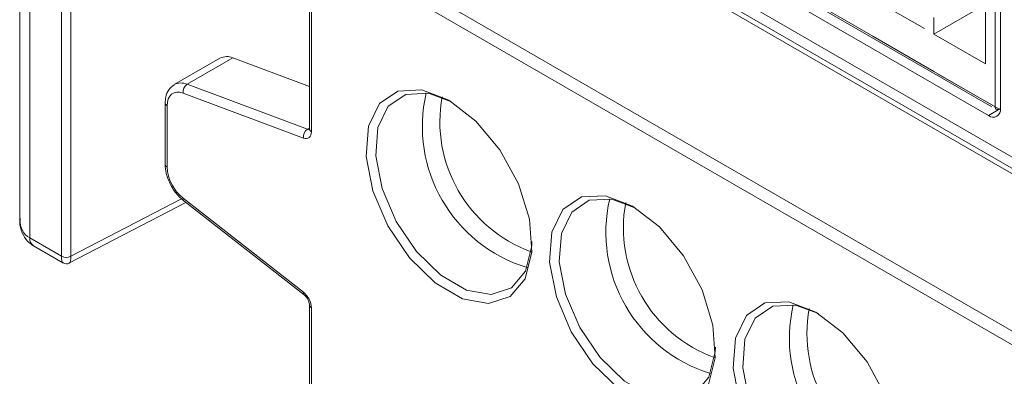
# Model space of a CAD drawing. Header units: millimetres. Extents: x -420 to 420, y -297 to 297.
# Tile 109 of 146: x 210 to 238, y 64 to 74. Entities that reach past the tile are written whole.
import ezdxf

# ---------------------------------------------------------------- set-up
doc = ezdxf.new("R2010")
doc.units = ezdxf.units.MM
doc.header["$MEASUREMENT"] = 0
doc.layers.add('layer 1', color=7, linetype='Continuous')

msp = doc.modelspace()

# ---------------------------------------------------------------- linework, layer by layer
at = {"layer": 'layer 1', "lineweight": 9}
for points in [[(209.5423, 185.8812), (209.5423, 185.8812), (209.5423, 68.5385), (209.5423, 68.5385)], [(209.8352, 185.5926), (209.8352, 185.5926), (209.8352, 68.0107), (209.8352, 68.0107)], [(213.4414, 94.916), (213.4414, 94.916), (250.706, 73.4037), (250.706, 73.4037)], [(213.4621, 94.8703), (213.4621, 94.8703), (250.7267, 73.3579), (250.7267, 73.3579)], [(237.978, 71.606), (237.978, 71.606), (213.795, 85.5666), (213.795, 85.5666)], [(214.9822, 85.1981), (214.9822, 85.1981), (238.0834, 71.862), (238.0834, 71.862)], [(213.795, 84.7501), (213.795, 84.7501), (251.0595, 63.2377), (251.0595, 63.2377)], [(250.706, 62.952), (250.706, 62.952), (213.4414, 84.4643), (213.4414, 84.4643)], [(213.5121, 84.5868), (213.5121, 84.5868), (250.7767, 63.0744), (250.7767, 63.0744)], [(212.6636, 80.2999), (212.6636, 80.2999), (251.5545, 57.8487), (251.5545, 57.8487)], [(212.6636, 79.8916), (212.6636, 79.8916), (251.5545, 57.4404), (251.5545, 57.4404)], [(210.7616, 67.4758), (210.7616, 67.4758), (210.7616, 79.5094), (210.7616, 79.5094)], [(238.3316, 79.649), (238.3316, 79.649), (238.3316, 71.8102), (238.3316, 71.8102)], [(211.0369, 79.2828), (211.0369, 79.2828), (211.0369, 67.4717), (211.0369, 67.4717)], [(238.176, 71.8592), (238.176, 71.8592), (238.176, 78.024), (238.176, 78.024)], [(218.0425, 75.2385), (218.0425, 75.2385), (218.0425, 71.2133), (218.0425, 71.2133)], [(218.1011, 75.2724), (218.1011, 75.2724), (218.1011, 71.1316), (218.1011, 71.1316)], [(232.7879, 74.9697), (232.7879, 74.9697), (234.5839, 73.9328), (234.5839, 73.9328)], [(236.0971, 74.1616), (236.0971, 74.1616), (234.5839, 75.0352), (234.5839, 75.0352)], [(237.8932, 74.9008), (237.8932, 74.9008), (237.8932, 73.1248), (237.8932, 73.1248)], [(237.8523, 74.8483), (237.8523, 74.8483), (236.38, 73.9983), (236.38, 73.9983)], [(236.38, 73.9983), (236.38, 73.9983), (236.38, 74.4885), (236.38, 74.4885)], [(234.5839, 73.9328), (234.5839, 73.9328), (236.38, 72.896), (236.38, 72.896)], [(237.8932, 73.1248), (237.8932, 73.1248), (236.38, 73.9983), (236.38, 73.9983)], [(215.4163, 73.2887), (215.4163, 73.2887), (214.0728, 72.5131), (214.0728, 72.5131)], [(215.7935, 73.2977), (215.7935, 73.2977), (214.45, 72.5221), (214.45, 72.5221)], [(215.7935, 73.2977), (215.6731, 73.3527), (215.534, 73.3494), (215.4163, 73.2887)], [(218.0425, 72.4573), (218.0425, 72.4573), (215.7935, 73.2977), (215.7935, 73.2977)], [(236.38, 72.896), (236.38, 72.896), (238.176, 71.8592), (238.176, 71.8592)], [(214.45, 72.5221), (214.3293, 72.5772), (214.19, 72.5738), (214.0722, 72.5128)], [(236.486, 72.8348), (236.486, 72.8348), (238.2821, 71.7979), (238.2821, 71.7979)], [(214.45, 72.5221), (214.3657, 72.4655), (214.3205, 72.3662), (214.3331, 72.2655)], [(214.45, 72.5221), (214.45, 72.5221), (217.9839, 71.2016), (217.9839, 71.2016)], [(217.867, 70.945), (217.867, 70.945), (214.3331, 72.2655), (214.3331, 72.2655)], [(221.4725, 72.269), (220.9554, 70.0478), (222.2494, 67.8061), (224.4316, 67.1431)], [(221.9406, 72.1588), (221.5809, 70.2073), (222.6858, 68.282), (224.5523, 67.6081)], [(213.8071, 71.9737), (213.8071, 71.9737), (213.8071, 70.1725), (213.8071, 70.1725)], [(213.8071, 71.9736), (213.8107, 71.9379), (213.833, 71.9068), (213.8657, 71.892)], [(213.8657, 71.892), (213.8657, 71.892), (213.8657, 70.0908), (213.8657, 70.0908)], [(237.978, 71.606), (237.978, 71.606), (238.3316, 71.8101), (238.3316, 71.8101)], [(217.9839, 71.2016), (217.8996, 71.145), (217.8544, 71.0457), (217.867, 70.945)], [(217.867, 70.945), (218.0024, 70.8944), (218.1011, 70.9731), (218.1011, 71.1316)], [(217.867, 70.945), (218.0024, 70.8944), (218.1011, 70.9731), (218.1011, 71.1316)], [(217.867, 70.945), (218.0024, 70.8944), (218.1011, 70.9731), (218.1011, 71.1316)], [(217.867, 70.945), (218.0024, 70.8944), (218.1011, 70.9731), (218.1011, 71.1316)], [(217.867, 70.945), (218.0024, 70.8944), (218.1011, 70.9731), (218.1011, 71.1316)], [(217.867, 70.945), (218.0024, 70.8944), (218.1011, 70.9731), (218.1011, 71.1316)], [(217.867, 70.945), (218.0024, 70.8944), (218.1011, 70.9731), (218.1011, 71.1316)], [(217.867, 70.945), (218.0024, 70.8944), (218.1011, 70.9731), (218.1011, 71.1316)], [(217.867, 70.945), (218.0024, 70.8944), (218.1011, 70.9731), (218.1011, 71.1316)], [(217.867, 70.945), (218.0024, 70.8944), (218.1011, 70.9731), (218.1011, 71.1316)], [(217.867, 70.945), (218.0024, 70.8944), (218.1011, 70.9731), (218.1011, 71.1316)], [(217.867, 70.945), (218.0024, 70.8944), (218.1011, 70.9731), (218.1011, 71.1316)], [(217.867, 70.945), (218.0024, 70.8944), (218.1011, 70.9731), (218.1011, 71.1316)], [(217.867, 70.945), (218.0024, 70.8944), (218.1011, 70.9731), (218.1011, 71.1316)], [(217.867, 70.945), (218.0024, 70.8944), (218.1011, 70.9731), (218.1011, 71.1316)], [(217.867, 70.9449), (218.0024, 70.8944), (218.1011, 70.9731), (218.1011, 71.1316)], [(217.867, 70.9449), (218.0024, 70.8944), (218.1011, 70.9731), (218.1011, 71.1316)], [(217.867, 70.9449), (218.0024, 70.8944), (218.1011, 70.9731), (218.1011, 71.1316)], [(217.867, 70.9449), (218.0024, 70.8944), (218.1011, 70.9731), (218.1011, 71.1316)], [(217.867, 70.9449), (218.0024, 70.8944), (218.1011, 70.9731), (218.1011, 71.1316)], [(217.867, 70.9449), (218.0024, 70.8943), (218.1011, 70.9731), (218.1011, 71.1316)], [(217.9839, 71.2016), (217.9839, 71.2016), (218.0425, 71.2386), (218.0425, 71.2386)], [(217.9839, 71.2016), (218.0118, 71.1897), (218.0375, 71.1897), (218.057, 71.2018)], [(217.9839, 71.2016), (218.0118, 71.1897), (218.0375, 71.1897), (218.057, 71.2018)], [(217.9839, 71.2016), (218.0118, 71.1897), (218.0375, 71.1897), (218.057, 71.2018)], [(217.9839, 71.2016), (218.0118, 71.1896), (218.0375, 71.1897), (218.057, 71.2018)], [(217.9839, 71.2016), (218.0118, 71.1896), (218.0375, 71.1897), (218.057, 71.2018)], [(217.9839, 71.2016), (218.0118, 71.1896), (218.0375, 71.1897), (218.057, 71.2018)], [(217.9839, 71.2016), (218.0118, 71.1896), (218.0375, 71.1897), (218.057, 71.2018)], [(217.9839, 71.2016), (218.0118, 71.1896), (218.0375, 71.1897), (218.057, 71.2018)], [(217.9839, 71.2016), (218.0118, 71.1896), (218.0375, 71.1897), (218.057, 71.2018)], [(217.9839, 71.2016), (218.0118, 71.1896), (218.0375, 71.1897), (218.057, 71.2018)], [(217.9839, 71.2016), (218.0118, 71.1896), (218.0375, 71.1897), (218.057, 71.2018)], [(217.9839, 71.2016), (218.0118, 71.1896), (218.0375, 71.1897), (218.057, 71.2018)], [(217.9839, 71.2016), (218.0118, 71.1896), (218.0375, 71.1897), (218.057, 71.2018)], [(217.9839, 71.2016), (218.0118, 71.1896), (218.0375, 71.1897), (218.057, 71.2018)], [(217.9839, 71.2016), (218.0118, 71.1896), (218.0375, 71.1897), (218.057, 71.2018)], [(217.9839, 71.2016), (218.0118, 71.1896), (218.0375, 71.1897), (218.057, 71.2018)], [(217.9839, 71.2016), (218.0118, 71.1896), (218.0375, 71.1897), (218.057, 71.2018)], [(217.9839, 71.2016), (218.0118, 71.1896), (218.0375, 71.1897), (218.057, 71.2018)], [(217.9839, 71.2016), (218.0118, 71.1896), (218.0375, 71.1897), (218.057, 71.2018)], [(217.9839, 71.2016), (218.0118, 71.1896), (218.0375, 71.1897), (218.057, 71.2018)], [(217.9839, 71.2016), (218.0118, 71.1896), (218.0375, 71.1897), (218.057, 71.2018)], [(217.9839, 71.2016), (217.9839, 71.2016), (217.9839, 71.2016), (217.9839, 71.2016)], [(218.0425, 71.2133), (218.0458, 71.1774), (218.0682, 71.1462), (218.1011, 71.1316)], [(218.057, 71.2018), (218.057, 71.2018), (218.057, 71.2018), (218.057, 71.2018)], [(218.1011, 71.1316), (218.1011, 71.1316), (218.1011, 71.1316), (218.1011, 71.1316)], [(217.867, 70.945), (217.867, 70.945), (217.867, 70.9449), (217.867, 70.9449)], [(213.8071, 70.1725), (213.8107, 70.1368), (213.833, 70.1056), (213.8657, 70.0908)], [(213.8657, 70.0908), (213.8838, 69.7336), (214.054, 69.4013), (214.3331, 69.1777)], [(211.0369, 67.4717), (211.0369, 67.4717), (214.2876, 69.1614), (214.2876, 69.1614)], [(214.3331, 69.1777), (214.3247, 69.1509), (214.3317, 69.1217), (214.3515, 69.1017)], [(214.3331, 69.1777), (214.3331, 69.1777), (217.867, 66.4181), (217.867, 66.4181)], [(214.3515, 69.1017), (214.3515, 69.1017), (217.8853, 66.3421), (217.8853, 66.3421)], [(226.8606, 69.1585), (226.3435, 66.9373), (227.6376, 64.6956), (229.8197, 64.0326)], [(210.9987, 67.2767), (210.9987, 67.2767), (214.4147, 69.0523), (214.4147, 69.0523)], [(227.3288, 69.0483), (226.969, 67.0968), (228.074, 65.1715), (229.9404, 64.4976)], [(209.5423, 68.5385), (209.5423, 68.3088), (209.6476, 68.1189), (209.8352, 68.0107)], [(209.5423, 68.5385), (209.5423, 68.5385), (209.5423, 68.5384), (209.5423, 68.5384)], [(209.5423, 68.5385), (209.5423, 68.3088), (209.6476, 68.1189), (209.8352, 68.0107)], [(209.5423, 68.5385), (209.5423, 68.3088), (209.6476, 68.1189), (209.8352, 68.0107)], [(209.5423, 68.5385), (209.5423, 68.3088), (209.6476, 68.1189), (209.8352, 68.0107)], [(209.5423, 68.5385), (209.5423, 68.3088), (209.6476, 68.1189), (209.8352, 68.0107)], [(209.5423, 68.5385), (209.5423, 68.3088), (209.6476, 68.1189), (209.8352, 68.0107)], [(209.5423, 68.5385), (209.5423, 68.3088), (209.6476, 68.1189), (209.8352, 68.0107)], [(209.5423, 68.5384), (209.5423, 68.3088), (209.6476, 68.1189), (209.8352, 68.0107)], [(209.5423, 68.5384), (209.5423, 68.3088), (209.6476, 68.1189), (209.8352, 68.0107)], [(209.5423, 68.5384), (209.5423, 68.3088), (209.6476, 68.1189), (209.8352, 68.0107)], [(209.5423, 68.5384), (209.5423, 68.3088), (209.6476, 68.1189), (209.8352, 68.0107)], [(209.5423, 68.5384), (209.5423, 68.3088), (209.6476, 68.1189), (209.8352, 68.0107)], [(209.5423, 68.5384), (209.5423, 68.3088), (209.6476, 68.1189), (209.8352, 68.0107)], [(209.5423, 68.5384), (209.5423, 68.3088), (209.6476, 68.1189), (209.8352, 68.0107)], [(209.5423, 68.5384), (209.5423, 68.3088), (209.6476, 68.1189), (209.8352, 68.0107)], [(209.5423, 68.5384), (209.5423, 68.3088), (209.6476, 68.1189), (209.8352, 68.0107)], [(209.5423, 68.5384), (209.5423, 68.3088), (209.6476, 68.1189), (209.8352, 68.0106)], [(209.5423, 68.5384), (209.5423, 68.3088), (209.6476, 68.1189), (209.8352, 68.0106)], [(209.5423, 68.5384), (209.5423, 68.3088), (209.6476, 68.1189), (209.8352, 68.0106)], [(209.5423, 68.5384), (209.5423, 68.3088), (209.6476, 68.1189), (209.8352, 68.0106)], [(209.5423, 68.5384), (209.5423, 68.3088), (209.6476, 68.1189), (209.8352, 68.0106)], [(209.8352, 68.0107), (209.8238, 67.9209), (209.8638, 67.8324), (209.9388, 67.7818)], [(209.8352, 68.0107), (209.8352, 68.0107), (210.7616, 67.4758), (210.7616, 67.4758)], [(209.8352, 68.0107), (209.8352, 68.0107), (209.8352, 68.0106), (209.8352, 68.0106)], [(209.9388, 67.7818), (209.9388, 67.7818), (210.8062, 67.281), (210.8062, 67.281)], [(210.7616, 67.4758), (210.8477, 67.4315), (210.9495, 67.43), (211.0369, 67.4717)], [(210.7616, 67.4758), (210.7616, 67.3687), (210.7773, 67.2989), (210.8053, 67.2815)], [(210.7616, 67.4758), (210.7616, 67.4758), (210.7616, 67.4758), (210.7616, 67.4758)], [(210.7616, 67.4758), (210.7616, 67.3687), (210.7773, 67.2989), (210.8053, 67.2815)], [(210.7616, 67.4758), (210.7616, 67.3687), (210.7773, 67.2989), (210.8053, 67.2815)], [(210.7616, 67.4758), (210.7616, 67.3687), (210.7773, 67.2989), (210.8053, 67.2815)], [(210.7616, 67.4758), (210.7616, 67.3687), (210.7773, 67.2989), (210.8053, 67.2815)], [(210.7616, 67.4758), (210.7616, 67.3687), (210.7773, 67.2989), (210.8053, 67.2815)], [(210.7616, 67.4758), (210.7616, 67.3687), (210.7773, 67.2989), (210.8053, 67.2815)], [(210.7616, 67.4758), (210.7616, 67.3687), (210.7773, 67.2989), (210.8053, 67.2815)], [(210.7616, 67.4758), (210.7616, 67.3687), (210.7773, 67.2989), (210.8053, 67.2815)], [(210.7616, 67.4758), (210.7616, 67.3687), (210.7773, 67.2989), (210.8053, 67.2815)], [(210.7616, 67.4758), (210.7616, 67.3687), (210.7773, 67.2989), (210.8053, 67.2815)], [(210.7616, 67.4758), (210.7616, 67.3687), (210.7773, 67.2989), (210.8053, 67.2815)], [(210.7616, 67.4758), (210.7616, 67.3687), (210.7773, 67.2989), (210.8053, 67.2815)], [(210.7616, 67.4758), (210.7616, 67.3687), (210.7773, 67.2989), (210.8053, 67.2815)], [(210.7616, 67.4758), (210.7616, 67.3687), (210.7773, 67.2989), (210.8053, 67.2815)], [(210.7616, 67.4758), (210.7616, 67.3687), (210.7773, 67.2989), (210.8053, 67.2815)], [(210.7616, 67.4758), (210.7616, 67.3687), (210.7773, 67.2989), (210.8053, 67.2815)], [(210.7616, 67.4758), (210.7616, 67.3687), (210.7773, 67.2989), (210.8053, 67.2815)], [(210.7616, 67.4758), (210.7616, 67.3687), (210.7773, 67.2989), (210.8053, 67.2815)], [(210.7616, 67.4758), (210.7616, 67.3687), (210.7773, 67.2989), (210.8053, 67.2815)], [(210.7616, 67.4758), (210.7616, 67.3687), (210.7773, 67.2989), (210.8053, 67.2815)], [(210.9987, 67.2767), (211.0231, 67.2894), (211.0369, 67.3599), (211.0369, 67.4717)], [(210.9987, 67.2767), (211.0231, 67.2894), (211.0369, 67.3599), (211.0369, 67.4717)], [(210.9987, 67.2767), (211.0231, 67.2894), (211.0369, 67.3599), (211.0369, 67.4717)], [(210.9987, 67.2767), (211.0231, 67.2894), (211.0369, 67.3599), (211.0369, 67.4717)], [(210.9987, 67.2767), (211.0231, 67.2894), (211.0369, 67.3599), (211.0369, 67.4717)], [(210.9987, 67.2767), (211.0231, 67.2894), (211.0369, 67.3599), (211.0369, 67.4717)], [(210.9987, 67.2767), (211.0231, 67.2894), (211.0369, 67.3599), (211.0369, 67.4717)], [(210.9987, 67.2767), (211.0231, 67.2894), (211.0369, 67.3599), (211.0369, 67.4717)], [(210.9987, 67.2767), (211.0231, 67.2894), (211.0369, 67.3599), (211.0369, 67.4717)], [(210.9987, 67.2767), (211.0231, 67.2894), (211.0369, 67.3599), (211.0369, 67.4717)], [(210.9987, 67.2767), (211.0231, 67.2894), (211.0369, 67.3599), (211.0369, 67.4717)], [(210.9987, 67.2767), (211.0231, 67.2894), (211.0369, 67.3599), (211.0369, 67.4717)], [(210.9987, 67.2767), (211.0231, 67.2894), (211.0369, 67.3599), (211.0369, 67.4717)], [(210.9987, 67.2767), (211.0231, 67.2894), (211.0369, 67.3599), (211.0369, 67.4717)], [(210.9987, 67.2767), (211.0231, 67.2894), (211.0369, 67.3598), (211.0369, 67.4717)], [(210.9987, 67.2767), (211.0231, 67.2894), (211.0369, 67.3598), (211.0369, 67.4717)], [(210.9987, 67.2767), (211.0231, 67.2894), (211.0369, 67.3598), (211.0369, 67.4717)], [(210.9987, 67.2767), (211.0231, 67.2894), (211.0369, 67.3598), (211.0369, 67.4717)], [(210.9987, 67.2767), (211.0231, 67.2894), (211.0369, 67.3598), (211.0369, 67.4717)], [(210.9987, 67.2767), (211.0231, 67.2894), (211.0369, 67.3598), (211.0369, 67.4717)], [(210.9987, 67.2767), (211.0231, 67.2894), (211.0369, 67.3598), (211.0369, 67.4717)], [(211.0369, 67.4717), (211.0369, 67.4717), (211.0369, 67.4717), (211.0369, 67.4717)], [(210.8053, 67.2815), (210.8053, 67.2815), (210.8053, 67.2815), (210.8053, 67.2815)], [(210.9987, 67.2767), (210.9987, 67.2767), (210.9987, 67.2767), (210.9987, 67.2767)], [(217.867, 66.4181), (217.8585, 66.3913), (217.8656, 66.3621), (217.8853, 66.3421)], [(218.1011, 65.9611), (218.1011, 66.1196), (218.0024, 66.3123), (217.867, 66.4181)], [(217.867, 66.4181), (217.867, 66.4181), (217.867, 66.418), (217.867, 66.418)], [(218.1011, 65.9611), (218.1011, 66.1196), (218.0024, 66.3123), (217.867, 66.4181)], [(218.1011, 65.9611), (218.1011, 66.1196), (218.0024, 66.3123), (217.867, 66.4181)], [(218.1011, 65.9611), (218.1011, 66.1196), (218.0024, 66.3123), (217.867, 66.4181)], [(218.1011, 65.9611), (218.1011, 66.1196), (218.0024, 66.3123), (217.867, 66.4181)], [(218.1011, 65.9611), (218.1011, 66.1196), (218.0024, 66.3123), (217.867, 66.4181)], [(218.1011, 65.9611), (218.1011, 66.1196), (218.0024, 66.3123), (217.867, 66.4181)], [(218.1011, 65.9611), (218.1011, 66.1196), (218.0024, 66.3123), (217.867, 66.4181)], [(218.1011, 65.9611), (218.1011, 66.1196), (218.0024, 66.3123), (217.867, 66.4181)], [(218.1011, 65.9611), (218.1011, 66.1196), (218.0024, 66.3123), (217.867, 66.4181)], [(218.1011, 65.9611), (218.1011, 66.1196), (218.0024, 66.3123), (217.867, 66.4181)], [(218.1011, 65.9611), (218.1011, 66.1196), (218.0024, 66.3123), (217.867, 66.4181)], [(218.1011, 65.9611), (218.1011, 66.1196), (218.0024, 66.3123), (217.867, 66.4181)], [(218.1011, 65.9611), (218.1011, 66.1196), (218.0024, 66.3123), (217.867, 66.4181)], [(218.1011, 65.9611), (218.1011, 66.1196), (218.0024, 66.3123), (217.867, 66.418)], [(218.1011, 65.9611), (218.1011, 66.1196), (218.0024, 66.3123), (217.867, 66.418)], [(218.1011, 65.9611), (218.1011, 66.1196), (218.0024, 66.3123), (217.867, 66.418)], [(218.1011, 65.9611), (218.1011, 66.1196), (218.0024, 66.3123), (217.867, 66.418)], [(218.1011, 65.9611), (218.1011, 66.1196), (218.0024, 66.3123), (217.867, 66.418)], [(218.1011, 65.9611), (218.1011, 66.1196), (218.0024, 66.3123), (217.867, 66.418)], [(218.1011, 65.9611), (218.1011, 66.1196), (218.0024, 66.3123), (217.867, 66.418)], [(218.0425, 66.0427), (218.0425, 66.0427), (218.0425, 63.3205), (218.0425, 63.3205)], [(218.0425, 66.0427), (218.0458, 66.0069), (218.0682, 65.9757), (218.1011, 65.9611)], [(218.1011, 65.9611), (218.1011, 65.9611), (218.1011, 63.2389), (218.1011, 63.2389)], [(218.1011, 65.9611), (218.1011, 65.9611), (218.1011, 65.9611), (218.1011, 65.9611)], [(232.2488, 66.048), (231.7317, 63.8268), (233.0258, 61.5851), (235.2079, 60.9221)], [(232.717, 65.9378), (232.3572, 63.9863), (233.4621, 62.061), (235.3286, 61.3871)]]:
    msp.add_open_spline(points, degree=3, dxfattribs=at)
for points, knots in [([(214.0741, 72.51), (214.0146, 72.4646), (213.9551, 72.4193), (213.9114, 72.3599), (213.9114, 72.3599), (213.8668, 72.2994), (213.8385, 72.2243), (213.824, 72.1448), (213.824, 72.1448), (213.8139, 72.0892), (213.8105, 72.0314), (213.8071, 71.9737)], [0, 0, 0, 0, 0.25, 0.25, 0.25, 0.25, 0.5, 0.5, 0.5, 0.5, 1, 1, 1, 1]), ([(214.3331, 72.2655), (214.3331, 72.2655), (214.2379, 72.291), (214.2379, 72.291), (214.2379, 72.291), (214.2379, 72.291), (214.1485, 72.2945), (214.1485, 72.2945), (214.1485, 72.2945), (214.1485, 72.2945), (214.0678, 72.2758), (214.0678, 72.2758), (214.0678, 72.2758), (214.0678, 72.2758), (213.998, 72.2355), (213.998, 72.2355), (213.998, 72.2355), (213.998, 72.2355), (213.9415, 72.1749), (213.9415, 72.1749), (213.9415, 72.1749), (213.9415, 72.1749), (213.8998, 72.0957), (213.8998, 72.0957), (213.8998, 72.0957), (213.8998, 72.0957), (213.8743, 72.0005), (213.8743, 72.0005), (213.8743, 72.0005), (213.8743, 72.0005), (213.8657, 71.892), (213.8657, 71.892)], [0, 0, 0, 0, 0.1111111, 0.1111111, 0.1111111, 0.1111111, 0.2222222, 0.2222222, 0.2222222, 0.2222222, 0.3333333, 0.3333333, 0.3333333, 0.3333333, 0.4444444, 0.4444444, 0.4444444, 0.4444444, 0.5555556, 0.5555556, 0.5555556, 0.5555556, 0.6666667, 0.6666667, 0.6666667, 0.6666667, 0.7777778, 0.7777778, 0.7777778, 0.7777778, 1, 1, 1, 1]), ([(222.1388, 72.0537), (222.1388, 72.0537), (222.931, 71.4438), (222.931, 71.4438), (222.931, 71.4438), (222.931, 71.4438), (223.6372, 70.5947), (223.6372, 70.5947), (223.6372, 70.5947), (223.6372, 70.5947), (224.1811, 69.5984), (224.1811, 69.5984), (224.1811, 69.5984), (224.1811, 69.5984), (224.5037, 68.563), (224.5037, 68.563), (224.5037, 68.563), (224.5037, 68.563), (224.57, 67.6005), (224.57, 67.6005), (224.57, 67.6005), (224.57, 67.6005), (224.3729, 66.8154), (224.3729, 66.8154), (224.3729, 66.8154), (224.3729, 66.8154), (223.9337, 66.2926), (223.9337, 66.2926), (223.9337, 66.2926), (223.9337, 66.2926), (223.2999, 66.0888), (223.2999, 66.0888), (223.2999, 66.0888), (223.2999, 66.0888), (222.5404, 66.2262), (222.5404, 66.2262), (222.5404, 66.2262), (222.5404, 66.2262), (221.7373, 66.6898), (221.7373, 66.6898), (221.7373, 66.6898), (221.7373, 66.6898), (220.9778, 67.4294), (220.9778, 67.4294), (220.9778, 67.4294), (220.9778, 67.4294), (220.344, 68.3648), (220.344, 68.3648), (220.344, 68.3648), (220.344, 68.3648), (219.9048, 69.3947), (219.9048, 69.3947), (219.9048, 69.3947), (219.9048, 69.3947), (219.7077, 70.4075), (219.7077, 70.4075), (219.7077, 70.4075), (219.7077, 70.4075), (219.774, 71.2934), (219.774, 71.2934), (219.774, 71.2934), (219.774, 71.2934), (220.0966, 71.9564), (220.0966, 71.9564), (220.0966, 71.9564), (220.0966, 71.9564), (220.6405, 72.3247), (220.6405, 72.3247), (220.6405, 72.3247), (220.6405, 72.3247), (221.3467, 72.3583), (221.3467, 72.3583), (221.3467, 72.3583), (221.3467, 72.3583), (222.1388, 72.0537), (222.1388, 72.0537)], [0, 0, 0, 0, 0.05, 0.05, 0.05, 0.05, 0.1, 0.1, 0.1, 0.1, 0.15, 0.15, 0.15, 0.15, 0.2, 0.2, 0.2, 0.2, 0.25, 0.25, 0.25, 0.25, 0.3, 0.3, 0.3, 0.3, 0.35, 0.35, 0.35, 0.35, 0.4, 0.4, 0.4, 0.4, 0.45, 0.45, 0.45, 0.45, 0.5, 0.5, 0.5, 0.5, 0.55, 0.55, 0.55, 0.55, 0.6, 0.6, 0.6, 0.6, 0.65, 0.65, 0.65, 0.65, 0.7, 0.7, 0.7, 0.7, 0.75, 0.75, 0.75, 0.75, 0.8, 0.8, 0.8, 0.8, 0.85, 0.85, 0.85, 0.85, 0.9, 0.9, 0.9, 0.9, 1, 1, 1, 1]), ([(222.211, 72.0108), (222.211, 72.0108), (221.5341, 72.259), (221.5341, 72.259), (221.5341, 72.259), (221.5341, 72.259), (220.8687, 72.2273), (220.8687, 72.2273), (220.8687, 72.2273), (220.8687, 72.2273), (220.3564, 71.8804), (220.3564, 71.8804), (220.3564, 71.8804), (220.3564, 71.8804), (220.0525, 71.2558), (220.0525, 71.2558), (220.0525, 71.2558), (220.0525, 71.2558), (219.99, 70.4213), (219.99, 70.4213), (219.99, 70.4213), (219.99, 70.4213), (220.1757, 69.4672), (220.1757, 69.4672), (220.1757, 69.4672), (220.1757, 69.4672), (220.5895, 68.497), (220.5895, 68.497), (220.5895, 68.497), (220.5895, 68.497), (221.1865, 67.6158), (221.1865, 67.6158), (221.1865, 67.6158), (221.1865, 67.6158), (221.902, 66.9191), (221.902, 66.9191), (221.902, 66.9191), (221.902, 66.9191), (222.6585, 66.4824), (222.6585, 66.4824), (222.6585, 66.4824), (222.6585, 66.4824), (223.374, 66.353), (223.374, 66.353), (223.374, 66.353), (223.374, 66.353), (223.971, 66.5449), (223.971, 66.5449), (223.971, 66.5449), (223.971, 66.5449), (224.3848, 67.0374), (224.3848, 67.0374), (224.3848, 67.0374), (224.3848, 67.0374), (224.5705, 67.777), (224.5705, 67.777), (224.5705, 67.777), (224.5705, 67.777), (224.5773, 67.9118), (224.5773, 67.9118)], [0, 0, 0, 0, 0.0625, 0.0625, 0.0625, 0.0625, 0.125, 0.125, 0.125, 0.125, 0.1875, 0.1875, 0.1875, 0.1875, 0.25, 0.25, 0.25, 0.25, 0.3125, 0.3125, 0.3125, 0.3125, 0.375, 0.375, 0.375, 0.375, 0.4375, 0.4375, 0.4375, 0.4375, 0.5, 0.5, 0.5, 0.5, 0.5625, 0.5625, 0.5625, 0.5625, 0.625, 0.625, 0.625, 0.625, 0.6875, 0.6875, 0.6875, 0.6875, 0.75, 0.75, 0.75, 0.75, 0.8125, 0.8125, 0.8125, 0.8125, 0.875, 0.875, 0.875, 0.875, 1, 1, 1, 1]), ([(237.978, 71.606), (238.0483, 71.5487), (238.1467, 71.5408), (238.2252, 71.5861), (238.2252, 71.5861), (238.3038, 71.6315), (238.3461, 71.7207), (238.3316, 71.8102)], [0, 0, 0, 0, 0.3333333, 0.3333333, 0.3333333, 0.3333333, 1, 1, 1, 1]), ([(238.2821, 71.798), (238.2682, 71.7916), (238.2542, 71.7853), (238.2414, 71.7836), (238.2414, 71.7836), (238.2287, 71.782), (238.2171, 71.7849), (238.2072, 71.7906), (238.2072, 71.7906), (238.1972, 71.7963), (238.1889, 71.8047), (238.184, 71.8165), (238.184, 71.8165), (238.179, 71.8284), (238.1775, 71.8438), (238.176, 71.8592)], [0, 0, 0, 0, 0.2, 0.2, 0.2, 0.2, 0.4, 0.4, 0.4, 0.4, 0.6, 0.6, 0.6, 0.6, 1, 1, 1, 1]), ([(218.0425, 71.2133), (218.0415, 71.2024), (218.0405, 71.1915), (218.0401, 71.1876), (218.0401, 71.1876), (218.0398, 71.185), (218.0398, 71.1855), (218.0398, 71.186)], [0, 0, 0, 0, 0.3333333, 0.3333333, 0.3333333, 0.3333333, 1, 1, 1, 1]), ([(213.8071, 70.1725), (213.8137, 70.0854), (213.8203, 69.9982), (213.84, 69.9093), (213.84, 69.9093), (213.8656, 69.7935), (213.9134, 69.6746), (213.9737, 69.5616), (213.9737, 69.5616), (214.0339, 69.4489), (214.1066, 69.3421), (214.1894, 69.2533), (214.1894, 69.2533), (214.2408, 69.1982), (214.2961, 69.1499), (214.3515, 69.1017)], [0, 0, 0, 0, 0.2, 0.2, 0.2, 0.2, 0.4, 0.4, 0.4, 0.4, 0.6, 0.6, 0.6, 0.6, 1, 1, 1, 1]), ([(227.527, 68.9432), (227.527, 68.9432), (228.3191, 68.3333), (228.3191, 68.3333), (228.3191, 68.3333), (228.3191, 68.3333), (229.0254, 67.4842), (229.0254, 67.4842), (229.0254, 67.4842), (229.0254, 67.4842), (229.5693, 66.4879), (229.5693, 66.4879), (229.5693, 66.4879), (229.5693, 66.4879), (229.8919, 65.4525), (229.8919, 65.4525), (229.8919, 65.4525), (229.8919, 65.4525), (229.9582, 64.49), (229.9582, 64.49), (229.9582, 64.49), (229.9582, 64.49), (229.761, 63.7048), (229.761, 63.7048), (229.761, 63.7048), (229.761, 63.7048), (229.3218, 63.1821), (229.3218, 63.1821), (229.3218, 63.1821), (229.3218, 63.1821), (228.6881, 62.9783), (228.6881, 62.9783), (228.6881, 62.9783), (228.6881, 62.9783), (227.9285, 63.1157), (227.9285, 63.1157), (227.9285, 63.1157), (227.9285, 63.1157), (227.1255, 63.5793), (227.1255, 63.5793), (227.1255, 63.5793), (227.1255, 63.5793), (226.3659, 64.3189), (226.3659, 64.3189), (226.3659, 64.3189), (226.3659, 64.3189), (225.7322, 65.2543), (225.7322, 65.2543), (225.7322, 65.2543), (225.7322, 65.2543), (225.2929, 66.2842), (225.2929, 66.2842), (225.2929, 66.2842), (225.2929, 66.2842), (225.0958, 67.297), (225.0958, 67.297), (225.0958, 67.297), (225.0958, 67.297), (225.1621, 68.1829), (225.1621, 68.1829), (225.1621, 68.1829), (225.1621, 68.1829), (225.4847, 68.8459), (225.4847, 68.8459), (225.4847, 68.8459), (225.4847, 68.8459), (226.0286, 69.2142), (226.0286, 69.2142), (226.0286, 69.2142), (226.0286, 69.2142), (226.7349, 69.2478), (226.7349, 69.2478), (226.7349, 69.2478), (226.7349, 69.2478), (227.527, 68.9432), (227.527, 68.9432)], [0, 0, 0, 0, 0.05, 0.05, 0.05, 0.05, 0.1, 0.1, 0.1, 0.1, 0.15, 0.15, 0.15, 0.15, 0.2, 0.2, 0.2, 0.2, 0.25, 0.25, 0.25, 0.25, 0.3, 0.3, 0.3, 0.3, 0.35, 0.35, 0.35, 0.35, 0.4, 0.4, 0.4, 0.4, 0.45, 0.45, 0.45, 0.45, 0.5, 0.5, 0.5, 0.5, 0.55, 0.55, 0.55, 0.55, 0.6, 0.6, 0.6, 0.6, 0.65, 0.65, 0.65, 0.65, 0.7, 0.7, 0.7, 0.7, 0.75, 0.75, 0.75, 0.75, 0.8, 0.8, 0.8, 0.8, 0.85, 0.85, 0.85, 0.85, 0.9, 0.9, 0.9, 0.9, 1, 1, 1, 1]), ([(227.5991, 68.9003), (227.5991, 68.9003), (226.9222, 69.1485), (226.9222, 69.1485), (226.9222, 69.1485), (226.9222, 69.1485), (226.2569, 69.1168), (226.2569, 69.1168), (226.2569, 69.1168), (226.2569, 69.1168), (225.7445, 68.7699), (225.7445, 68.7699), (225.7445, 68.7699), (225.7445, 68.7699), (225.4406, 68.1453), (225.4406, 68.1453), (225.4406, 68.1453), (225.4406, 68.1453), (225.3782, 67.3108), (225.3782, 67.3108), (225.3782, 67.3108), (225.3782, 67.3108), (225.5639, 66.3567), (225.5639, 66.3567), (225.5639, 66.3567), (225.5639, 66.3567), (225.9777, 65.3865), (225.9777, 65.3865), (225.9777, 65.3865), (225.9777, 65.3865), (226.5746, 64.5053), (226.5746, 64.5053), (226.5746, 64.5053), (226.5746, 64.5053), (227.2902, 63.8086), (227.2902, 63.8086), (227.2902, 63.8086), (227.2902, 63.8086), (228.0467, 63.3718), (228.0467, 63.3718), (228.0467, 63.3718), (228.0467, 63.3718), (228.7622, 63.2424), (228.7622, 63.2424), (228.7622, 63.2424), (228.7622, 63.2424), (229.3592, 63.4344), (229.3592, 63.4344), (229.3592, 63.4344), (229.3592, 63.4344), (229.773, 63.9268), (229.773, 63.9268), (229.773, 63.9268), (229.773, 63.9268), (229.9587, 64.6665), (229.9587, 64.6665), (229.9587, 64.6665), (229.9587, 64.6665), (229.9655, 64.8013), (229.9655, 64.8013)], [0, 0, 0, 0, 0.0625, 0.0625, 0.0625, 0.0625, 0.125, 0.125, 0.125, 0.125, 0.1875, 0.1875, 0.1875, 0.1875, 0.25, 0.25, 0.25, 0.25, 0.3125, 0.3125, 0.3125, 0.3125, 0.375, 0.375, 0.375, 0.375, 0.4375, 0.4375, 0.4375, 0.4375, 0.5, 0.5, 0.5, 0.5, 0.5625, 0.5625, 0.5625, 0.5625, 0.625, 0.625, 0.625, 0.625, 0.6875, 0.6875, 0.6875, 0.6875, 0.75, 0.75, 0.75, 0.75, 0.8125, 0.8125, 0.8125, 0.8125, 0.875, 0.875, 0.875, 0.875, 1, 1, 1, 1]), ([(209.5553, 68.5741), (209.5504, 68.5442), (209.5456, 68.5143), (209.5436, 68.4844), (209.5436, 68.4844), (209.5362, 68.3739), (209.568, 68.264), (209.613, 68.1608), (209.613, 68.1608), (209.6523, 68.0706), (209.7015, 67.9856), (209.7683, 67.9172), (209.7683, 67.9172), (209.8185, 67.8658), (209.8786, 67.8238), (209.9388, 67.7818)], [0, 0, 0, 0, 0.2, 0.2, 0.2, 0.2, 0.4, 0.4, 0.4, 0.4, 0.6, 0.6, 0.6, 0.6, 1, 1, 1, 1]), ([(210.8019, 67.2869), (210.8103, 67.2809), (210.8188, 67.2749), (210.8279, 67.2701), (210.8279, 67.2701), (210.8491, 67.2592), (210.8735, 67.2552), (210.8981, 67.2543), (210.8981, 67.2543), (210.9241, 67.2534), (210.9501, 67.2559), (210.9733, 67.2657), (210.9733, 67.2657), (210.9834, 67.2699), (210.9929, 67.2756), (211.0025, 67.2812)], [0, 0, 0, 0, 0.2, 0.2, 0.2, 0.2, 0.4, 0.4, 0.4, 0.4, 0.6, 0.6, 0.6, 0.6, 1, 1, 1, 1]), ([(217.8853, 66.3421), (217.9005, 66.3288), (217.9157, 66.3155), (217.9308, 66.2989), (217.9308, 66.2989), (217.9465, 66.2817), (217.9621, 66.2609), (217.9759, 66.2389), (217.9759, 66.2389), (217.9907, 66.2156), (218.0035, 66.1909), (218.0138, 66.1664), (218.0138, 66.1664), (218.0241, 66.1418), (218.0317, 66.1173), (218.0365, 66.0951), (218.0365, 66.0951), (218.0403, 66.0769), (218.0422, 66.0603), (218.0425, 66.0472), (218.0425, 66.0472), (218.0425, 66.0457), (218.0425, 66.0442), (218.0425, 66.0427)], [0, 0, 0, 0, 0.1428571, 0.1428571, 0.1428571, 0.1428571, 0.2857143, 0.2857143, 0.2857143, 0.2857143, 0.4285714, 0.4285714, 0.4285714, 0.4285714, 0.5714286, 0.5714286, 0.5714286, 0.5714286, 0.7142857, 0.7142857, 0.7142857, 0.7142857, 1, 1, 1, 1]), ([(232.9151, 65.8327), (232.9151, 65.8327), (233.7073, 65.2228), (233.7073, 65.2228), (233.7073, 65.2228), (233.7073, 65.2228), (234.4135, 64.3737), (234.4135, 64.3737), (234.4135, 64.3737), (234.4135, 64.3737), (234.9574, 63.3774), (234.9574, 63.3774), (234.9574, 63.3774), (234.9574, 63.3774), (235.28, 62.342), (235.28, 62.342), (235.28, 62.342), (235.28, 62.342), (235.3463, 61.3795), (235.3463, 61.3795), (235.3463, 61.3795), (235.3463, 61.3795), (235.1492, 60.5943), (235.1492, 60.5943), (235.1492, 60.5943), (235.1492, 60.5943), (234.71, 60.0715), (234.71, 60.0715), (234.71, 60.0715), (234.71, 60.0715), (234.0762, 59.8678), (234.0762, 59.8678), (234.0762, 59.8678), (234.0762, 59.8678), (233.3167, 60.0052), (233.3167, 60.0052), (233.3167, 60.0052), (233.3167, 60.0052), (232.5136, 60.4688), (232.5136, 60.4688), (232.5136, 60.4688), (232.5136, 60.4688), (231.7541, 61.2084), (231.7541, 61.2084), (231.7541, 61.2084), (231.7541, 61.2084), (231.1203, 62.1438), (231.1203, 62.1438), (231.1203, 62.1438), (231.1203, 62.1438), (230.6811, 63.1737), (230.6811, 63.1737), (230.6811, 63.1737), (230.6811, 63.1737), (230.484, 64.1865), (230.484, 64.1865), (230.484, 64.1865), (230.484, 64.1865), (230.5503, 65.0724), (230.5503, 65.0724), (230.5503, 65.0724), (230.5503, 65.0724), (230.8729, 65.7354), (230.8729, 65.7354), (230.8729, 65.7354), (230.8729, 65.7354), (231.4168, 66.1037), (231.4168, 66.1037), (231.4168, 66.1037), (231.4168, 66.1037), (232.123, 66.1373), (232.123, 66.1373), (232.123, 66.1373), (232.123, 66.1373), (232.9151, 65.8327), (232.9151, 65.8327)], [0, 0, 0, 0, 0.05, 0.05, 0.05, 0.05, 0.1, 0.1, 0.1, 0.1, 0.15, 0.15, 0.15, 0.15, 0.2, 0.2, 0.2, 0.2, 0.25, 0.25, 0.25, 0.25, 0.3, 0.3, 0.3, 0.3, 0.35, 0.35, 0.35, 0.35, 0.4, 0.4, 0.4, 0.4, 0.45, 0.45, 0.45, 0.45, 0.5, 0.5, 0.5, 0.5, 0.55, 0.55, 0.55, 0.55, 0.6, 0.6, 0.6, 0.6, 0.65, 0.65, 0.65, 0.65, 0.7, 0.7, 0.7, 0.7, 0.75, 0.75, 0.75, 0.75, 0.8, 0.8, 0.8, 0.8, 0.85, 0.85, 0.85, 0.85, 0.9, 0.9, 0.9, 0.9, 1, 1, 1, 1]), ([(232.9873, 65.7898), (232.9873, 65.7898), (232.3104, 66.038), (232.3104, 66.038), (232.3104, 66.038), (232.3104, 66.038), (231.645, 66.0063), (231.645, 66.0063), (231.645, 66.0063), (231.645, 66.0063), (231.1327, 65.6594), (231.1327, 65.6594), (231.1327, 65.6594), (231.1327, 65.6594), (230.8288, 65.0348), (230.8288, 65.0348), (230.8288, 65.0348), (230.8288, 65.0348), (230.7663, 64.2002), (230.7663, 64.2002), (230.7663, 64.2002), (230.7663, 64.2002), (230.952, 63.2462), (230.952, 63.2462), (230.952, 63.2462), (230.952, 63.2462), (231.3658, 62.276), (231.3658, 62.276), (231.3658, 62.276), (231.3658, 62.276), (231.9628, 61.3948), (231.9628, 61.3948), (231.9628, 61.3948), (231.9628, 61.3948), (232.6783, 60.6981), (232.6783, 60.6981), (232.6783, 60.6981), (232.6783, 60.6981), (233.4348, 60.2613), (233.4348, 60.2613), (233.4348, 60.2613), (233.4348, 60.2613), (234.1503, 60.1319), (234.1503, 60.1319), (234.1503, 60.1319), (234.1503, 60.1319), (234.7473, 60.3239), (234.7473, 60.3239), (234.7473, 60.3239), (234.7473, 60.3239), (235.1611, 60.8163), (235.1611, 60.8163), (235.1611, 60.8163), (235.1611, 60.8163), (235.3468, 61.556), (235.3468, 61.556), (235.3468, 61.556), (235.3468, 61.556), (235.3536, 61.6908), (235.3536, 61.6908)], [0, 0, 0, 0, 0.0625, 0.0625, 0.0625, 0.0625, 0.125, 0.125, 0.125, 0.125, 0.1875, 0.1875, 0.1875, 0.1875, 0.25, 0.25, 0.25, 0.25, 0.3125, 0.3125, 0.3125, 0.3125, 0.375, 0.375, 0.375, 0.375, 0.4375, 0.4375, 0.4375, 0.4375, 0.5, 0.5, 0.5, 0.5, 0.5625, 0.5625, 0.5625, 0.5625, 0.625, 0.625, 0.625, 0.625, 0.6875, 0.6875, 0.6875, 0.6875, 0.75, 0.75, 0.75, 0.75, 0.8125, 0.8125, 0.8125, 0.8125, 0.875, 0.875, 0.875, 0.875, 1, 1, 1, 1])]:
    msp.add_open_spline(points, degree=3, knots=knots, dxfattribs=at)

doc.saveas('drawing.dxf')
